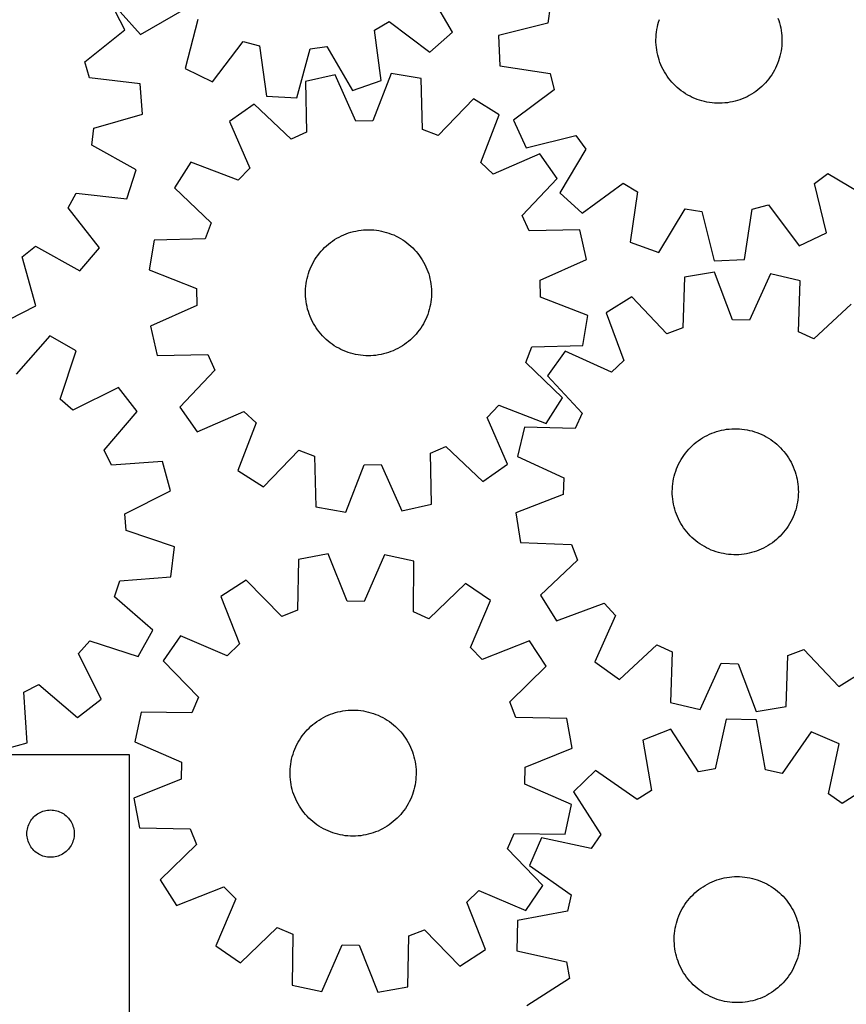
# Model space of a CAD drawing. Header units: millimetres. Extents: x 7 to 1243, y 7 to 1290.
# Tile 3 of 20: x 290 to 605, y 273 to 648. Entities that reach past the tile are written whole.
import ezdxf

# ---------------------------------------------------------------- set-up
doc = ezdxf.new("R2010")
doc.units = ezdxf.units.MM
doc.layers.add('CUT', color=7, linetype='CONTINUOUS', true_color=0x000000)

msp = doc.modelspace()

# ---------------------------------------------------------------- linework, layer by layer
at = {"layer": 'CUT'}
for p, q in [((454.94518, 643.273396), (445.23537, 660.041283)), ((330.18575, 644.118344), (324.917851, 654.381613)), ((492.210681, 653.068302), (491.257441, 646.709527)), ((328.507648, 650.95902), (336.155052, 642.321736)), ((336.155052, 642.321736), (352.922939, 652.031546)), ((358.042555, 648.141531), (353.180985, 629.384997)), ((425.286462, 644.054047), (430.83956, 647.295311)), ((430.83956, 647.295311), (446.307896, 635.625992)), ((491.257441, 646.709527), (472.470812, 641.965585)), ((532.802485, 644.27381), (532.988858, 645.235038)), ((532.988858, 645.235038), (533.214283, 646.187865)), ((533.214283, 646.187865), (533.478384, 647.130704)), ((533.478384, 647.130704), (533.780723, 648.061986)), ((578.919546, 648.625609), (579.245044, 647.702167)), ((579.245044, 647.702167), (579.532605, 646.766216)), ((579.532605, 646.766216), (579.78175, 645.819315)), ((579.78175, 645.819315), (579.992065, 644.86304)), ((315.046537, 632.025096), (330.18575, 644.118344)), ((427.840365, 624.846757), (425.286462, 644.054047)), ((446.307896, 635.625992), (454.94518, 643.273396)), ((472.470812, 641.965585), (473.019135, 630.442355)), ((532.452734, 640.377028), (532.480454, 641.355766)), ((532.480454, 641.355766), (532.548071, 642.332558)), ((532.548071, 642.332558), (532.655475, 643.305779)), ((532.655475, 643.305779), (532.802485, 644.27381)), ((579.992065, 644.86304), (580.163201, 643.898982)), ((580.163201, 643.898982), (580.294871, 642.928745)), ((580.294871, 642.928745), (580.386857, 641.953946)), ((580.386857, 641.953946), (580.439006, 640.976206)), ((363.551611, 624.331722), (375.327334, 639.719209)), ((375.327334, 639.719209), (381.545887, 638.084496)), ((381.545887, 638.084496), (384.232198, 618.895276)), ((400.738025, 636.917884), (407.108796, 637.787343)), ((407.108796, 637.787343), (416.93402, 621.086822)), ((532.464959, 639.397975), (532.452734, 640.377028)), ((532.517108, 638.420235), (532.464959, 639.397975)), ((532.609094, 637.445436), (532.517108, 638.420235)), ((532.740765, 636.475199), (532.609094, 637.445436)), ((580.355894, 638.041623), (580.24849, 637.068402)), ((580.423512, 639.018415), (580.355894, 638.041623)), ((580.451231, 639.997153), (580.423512, 639.018415)), ((580.439006, 640.976206), (580.451231, 639.997153)), ((395.747211, 618.195325), (400.738025, 636.917884)), ((532.9119, 635.511141), (532.740765, 636.475199)), ((533.122215, 634.554866), (532.9119, 635.511141)), ((533.371361, 633.607965), (533.122215, 634.554866)), ((579.689683, 634.186316), (579.425581, 633.243477)), ((579.915107, 635.139143), (579.689683, 634.186316)), ((580.10148, 636.100371), (579.915107, 635.139143)), ((580.24849, 637.068402), (580.10148, 636.100371)), ((316.810247, 625.841892), (315.046537, 632.025096)), ((473.019135, 630.442355), (492.171333, 627.503697)), ((533.658922, 632.672014), (533.371361, 633.607965)), ((533.984419, 631.748572), (533.658922, 632.672014)), ((534.347312, 630.839174), (533.984419, 631.748572)), ((534.746996, 629.945335), (534.347312, 630.839174)), ((535.182806, 629.068542), (534.746996, 629.945335)), ((578.405928, 630.49048), (577.992147, 629.603079)), ((578.783169, 631.39402), (578.405928, 630.49048)), ((579.123242, 632.312195), (578.783169, 631.39402)), ((579.425581, 633.243477), (579.123242, 632.312195)), ((353.180985, 629.384997), (363.551611, 624.331722)), ((410.311092, 627.063033), (399.054058, 624.540207)), ((418.216704, 609.372818), (410.311092, 627.063033)), ((431.688081, 627.578717), (424.644662, 609.527882)), ((443.053668, 625.601624), (431.688081, 627.578717)), ((492.171333, 627.503697), (493.724052, 621.264165)), ((535.654016, 628.210256), (535.182806, 629.068542)), ((536.159842, 627.371903), (535.654016, 628.210256)), ((536.699442, 626.55488), (536.159842, 627.371903)), ((537.271919, 625.760547), (536.699442, 626.55488)), ((575.986282, 626.243951), (575.401305, 625.458778)), ((576.538747, 627.052331), (575.986282, 626.243951)), ((577.057779, 627.882573), (576.538747, 627.052331)), ((577.542515, 628.733294), (577.057779, 627.882573)), ((577.992147, 629.603079), (577.542515, 628.733294)), ((336.051193, 623.555314), (316.810247, 625.841892)), ((336.990514, 612.057351), (336.051193, 623.555314)), ((399.054058, 624.540207), (399.454542, 605.16801)), ((416.93402, 621.086822), (427.840365, 624.846757)), ((443.587749, 606.232649), (443.053668, 625.601624)), ((537.876319, 624.990225), (537.271919, 625.760547)), ((538.511636, 624.245197), (537.876319, 624.990225)), ((539.176814, 623.526702), (538.511636, 624.245197)), ((539.870744, 622.835937), (539.176814, 623.526702)), ((540.592272, 622.174052), (539.870744, 622.835937)), ((572.756516, 622.575668), (572.024603, 621.925286)), ((573.461293, 623.255364), (572.756516, 622.575668)), ((574.137759, 623.96324), (573.461293, 623.255364)), ((574.784788, 624.698119), (574.137759, 623.96324)), ((575.401305, 625.458778), (574.784788, 624.698119)), ((384.232198, 618.895276), (395.747211, 618.195325)), ((493.724052, 621.264165), (478.182898, 609.692002)), ((541.340197, 621.542147), (540.592272, 622.174052)), ((542.113274, 620.941275), (541.340197, 621.542147)), ((542.910216, 620.372436), (542.113274, 620.941275)), ((543.729697, 619.836576), (542.910216, 620.372436)), ((544.570353, 619.334587), (543.729697, 619.836576)), ((545.430785, 618.867306), (544.570353, 619.334587)), ((546.309561, 618.435509), (545.430785, 618.867306)), ((567.134357, 618.695537), (566.248857, 618.277703)), ((568.002077, 619.149141), (567.134357, 618.695537)), ((568.850574, 619.637761), (568.002077, 619.149141)), ((569.678434, 620.160583), (568.850574, 619.637761)), ((570.484279, 620.716737), (569.678434, 620.160583)), ((571.26677, 621.305298), (570.484279, 620.716737)), ((572.024603, 621.925286), (571.26677, 621.305298)), ((379.501638, 615.883157), (370.066939, 609.24449)), ((393.575224, 602.564877), (379.501638, 615.883157)), ((463.000775, 617.897434), (449.585748, 603.916037)), ((472.744608, 611.721416), (463.000775, 617.897434)), ((547.205218, 618.039916), (546.309561, 618.435509)), ((548.116265, 617.681184), (547.205218, 618.039916)), ((549.041186, 617.359912), (548.116265, 617.681184)), ((549.978442, 617.076633), (549.041186, 617.359912)), ((550.926472, 616.831819), (549.978442, 617.076633)), ((551.883699, 616.625877), (550.926472, 616.831819)), ((552.848529, 616.459151), (551.883699, 616.625877)), ((553.819357, 616.331917), (552.848529, 616.459151)), ((554.794566, 616.244389), (553.819357, 616.331917)), ((555.772535, 616.19671), (554.794566, 616.244389)), ((556.751634, 616.188961), (555.772535, 616.19671)), ((557.730234, 616.221155), (556.751634, 616.188961)), ((558.706707, 616.293237), (557.730234, 616.221155)), ((559.679427, 616.405089), (558.706707, 616.293237)), ((560.646776, 616.556523), (559.679427, 616.405089)), ((561.607142, 616.747288), (560.646776, 616.556523)), ((562.558928, 616.977066), (561.607142, 616.747288)), ((563.50055, 617.245476), (562.558928, 616.977066)), ((564.43044, 617.552069), (563.50055, 617.245476)), ((565.347051, 617.896336), (564.43044, 617.552069)), ((566.248857, 618.277703), (565.347051, 617.896336)), ((318.375819, 606.678173), (336.990514, 612.057351)), ((465.825848, 593.622433), (472.744608, 611.721416)), ((370.066939, 609.24449), (377.850357, 591.500172)), ((424.644662, 609.527882), (418.216704, 609.372818)), ((478.182898, 609.692002), (483.099231, 599.255761)), ((317.639065, 600.290695), (318.375819, 606.678173)), ((399.454542, 605.16801), (393.575224, 602.564877)), ((449.585748, 603.916037), (443.587749, 606.232649)), ((483.099231, 599.255761), (501.918131, 603.870023)), ((501.918131, 603.870023), (505.740421, 598.699647)), ((334.540345, 590.814981), (317.639065, 600.290695)), ((488.225065, 596.970246), (470.480748, 589.186827)), ((494.863733, 587.535546), (488.225065, 596.970246)), ((505.740421, 598.699647), (495.810742, 582.061021)), ((355.315768, 593.764032), (349.13975, 584.020199)), ((373.414751, 586.845273), (355.315768, 593.764032)), ((470.480748, 589.186827), (465.825848, 593.622433)), ((331.008085, 579.832786), (334.540345, 590.814981)), ((377.850357, 591.500172), (373.414751, 586.845273)), ((592.76905, 585.653239), (597.939426, 589.475529)), ((597.939426, 589.475529), (614.578052, 579.54585)), ((481.545452, 573.461961), (494.863733, 587.535546)), ((504.346618, 574.30059), (519.967213, 585.765294)), ((519.967213, 585.765294), (525.477166, 582.451217)), ((597.383313, 566.834338), (592.76905, 585.653239)), ((308.626773, 576.367292), (311.751827, 581.986609)), ((311.751827, 581.986609), (331.008085, 579.832786)), ((349.13975, 584.020199), (363.121148, 570.605173)), ((495.810742, 582.061021), (504.346618, 574.30059)), ((525.477166, 582.451217), (522.670666, 563.279206)), ((569.135376, 575.906441), (575.374908, 577.45916)), ((575.374908, 577.45916), (586.947071, 561.918006)), ((320.615321, 561.145034), (308.626773, 576.367292)), ((533.526575, 559.376041), (543.570771, 575.945789)), ((543.570771, 575.945789), (549.929546, 574.992549)), ((549.929546, 574.992549), (554.673489, 556.20592)), ((566.196718, 556.754242), (569.135376, 575.906441)), ((363.121148, 570.605173), (360.804535, 564.607174)), ((484.148586, 567.582642), (481.545452, 573.461961)), ((413.558932, 566.089548), (414.466643, 566.456639)), ((414.466643, 566.456639), (415.388572, 566.7864)), ((415.388572, 566.7864), (416.323184, 567.078282)), ((416.323184, 567.078282), (417.268924, 567.3318)), ((417.268924, 567.3318), (418.224217, 567.546531)), ((418.224217, 567.546531), (419.187474, 567.722119)), ((419.187474, 567.722119), (420.157092, 567.858271)), ((420.157092, 567.858271), (421.131456, 567.95476)), ((421.131456, 567.95476), (422.108944, 568.011426)), ((422.108944, 568.011426), (423.087931, 568.028174)), ((423.087931, 568.028174), (424.066786, 568.004977)), ((424.066786, 568.004977), (425.04388, 567.941873)), ((425.04388, 567.941873), (426.017587, 567.838968)), ((426.017587, 567.838968), (426.986287, 567.696431)), ((426.986287, 567.696431), (427.948366, 567.514502)), ((427.948366, 567.514502), (428.902224, 567.293482)), ((428.902224, 567.293482), (429.846274, 567.03374)), ((429.846274, 567.03374), (430.778943, 566.735707)), ((430.778943, 566.735707), (431.698679, 566.39988)), ((431.698679, 566.39988), (432.603952, 566.026818)), ((503.520783, 567.983127), (484.148586, 567.582642)), ((506.043609, 556.726093), (503.520783, 567.983127)), ((586.947071, 561.918006), (597.383313, 566.834338)), ((341.435561, 564.073092), (339.458467, 552.707505)), ((360.804535, 564.607174), (341.435561, 564.073092)), ((406.984266, 561.894802), (407.726351, 562.533555)), ((407.726351, 562.533555), (408.493872, 563.141507)), ((408.493872, 563.141507), (409.285552, 563.717648)), ((409.285552, 563.717648), (410.100073, 564.261018)), ((410.100073, 564.261018), (410.936079, 564.770712)), ((410.936079, 564.770712), (411.79218, 565.245883)), ((411.79218, 565.245883), (412.666949, 565.685739)), ((412.666949, 565.685739), (413.558932, 566.089548)), ((432.603952, 566.026818), (433.493256, 565.617141)), ((433.493256, 565.617141), (434.365109, 565.171532)), ((434.365109, 565.171532), (435.21806, 564.690732)), ((435.21806, 564.690732), (436.050691, 564.175542)), ((436.050691, 564.175542), (436.861615, 563.626818)), ((436.861615, 563.626818), (437.649482, 563.045475)), ((437.649482, 563.045475), (438.412982, 562.432479)), ((438.412982, 562.432479), (439.150843, 561.788852)), ((522.670666, 563.279206), (533.526575, 559.376041)), ((291.145411, 557.713805), (296.183004, 561.70947)), ((296.183004, 561.70947), (313.149234, 552.350547)), ((313.149234, 552.350547), (320.615321, 561.145034)), ((403.69702, 558.277938), (404.294314, 559.053783)), ((404.294314, 559.053783), (404.922756, 559.804619)), ((404.922756, 559.804619), (405.581301, 560.529198)), ((405.581301, 560.529198), (406.268852, 561.226312)), ((406.268852, 561.226312), (406.984266, 561.894802)), ((439.150843, 561.788852), (439.861837, 561.115663)), ((439.861837, 561.115663), (440.544781, 560.414035)), ((440.544781, 560.414035), (441.198539, 559.685134)), ((441.198539, 559.685134), (441.822021, 558.930174)), ((441.822021, 558.930174), (442.414191, 558.150411)), ((296.39608, 539.062454), (291.145411, 557.713805)), ((401.21067, 554.070118), (401.638401, 554.950879)), ((401.638401, 554.950879), (402.101702, 555.813461)), ((402.101702, 555.813461), (402.599801, 556.656428)), ((402.599801, 556.656428), (403.131869, 557.478376)), ((403.131869, 557.478376), (403.69702, 558.277938)), ((442.414191, 558.150411), (442.974063, 557.347144)), ((442.974063, 557.347144), (443.500704, 556.521708)), ((443.500704, 556.521708), (443.993239, 555.675479)), ((443.993239, 555.675479), (444.450848, 554.809863)), ((488.353394, 548.820481), (506.043609, 556.726093)), ((554.673489, 556.20592), (566.196718, 556.754242)), ((339.458467, 552.707505), (357.509303, 545.664086)), ((399.868759, 550.394998), (400.147704, 551.333552)), ((400.147704, 551.333552), (400.4647, 552.259948)), ((400.4647, 552.259948), (400.819219, 553.172643)), ((400.819219, 553.172643), (401.21067, 554.070118)), ((444.450848, 554.809863), (444.872769, 553.926303)), ((444.872769, 553.926303), (445.258299, 553.026269)), ((445.258299, 553.026269), (445.606797, 552.111259)), ((445.606797, 552.111259), (445.917683, 551.182795)), ((445.917683, 551.182795), (446.19044, 550.242423)), ((554.713636, 551.874304), (543.331609, 549.994166)), ((561.602928, 533.764083), (554.713636, 551.874304)), ((576.085453, 551.176413), (568.029331, 533.554231)), ((587.320573, 548.55772), (576.085453, 551.176413)), ((399.141798, 546.550683), (399.264545, 547.522088)), ((399.264545, 547.522088), (399.426811, 548.487678)), ((399.426811, 548.487678), (399.628328, 549.445847)), ((399.628328, 549.445847), (399.868759, 550.394998)), ((446.19044, 550.242423), (446.424614, 549.291709)), ((446.424614, 549.291709), (446.619814, 548.332234)), ((446.619814, 548.332234), (446.775716, 547.365596)), ((488.508457, 542.392523), (488.353394, 548.820481)), ((543.331609, 549.994166), (542.632439, 530.630448)), ((586.754967, 529.189641), (587.320573, 548.55772)), ((357.509303, 545.664086), (357.664367, 539.236128)), ((399.012392, 543.617776), (399.015617, 544.596901)), ((399.015617, 544.596901), (399.058776, 545.575079)), ((399.058776, 545.575079), (399.141798, 546.550683)), ((446.775716, 547.365596), (446.892061, 546.393403)), ((446.892061, 546.393403), (446.968654, 545.417273)), ((446.968654, 545.417273), (447.005369, 544.438832)), ((447.005369, 544.438832), (447.002144, 543.459708)), ((399.049106, 542.639335), (399.012392, 543.617776)), ((399.1257, 541.663206), (399.049106, 542.639335)), ((399.242044, 540.691013), (399.1257, 541.663206)), ((399.397946, 539.724375), (399.242044, 540.691013)), ((446.753216, 540.534521), (446.590949, 539.56893)), ((446.875962, 541.505926), (446.753216, 540.534521)), ((446.958984, 542.48153), (446.875962, 541.505926)), ((447.002144, 543.459708), (446.958984, 542.48153)), ((506.559293, 535.349103), (488.508457, 542.392523)), ((523.319553, 542.460292), (513.523428, 536.367559)), ((536.61491, 528.365049), (523.319553, 542.460292)), ((286.13281, 533.794554), (296.39608, 539.062454)), ((357.664367, 539.236128), (339.974151, 531.330516)), ((399.593147, 538.7649), (399.397946, 539.724375)), ((399.82732, 537.814185), (399.593147, 538.7649)), ((400.100077, 536.873814), (399.82732, 537.814185)), ((400.410963, 535.94535), (400.100077, 536.873814)), ((445.870056, 536.723056), (445.55306, 535.796661)), ((446.149001, 537.661611), (445.870056, 536.723056)), ((446.389433, 538.610762), (446.149001, 537.661611)), ((446.590949, 539.56893), (446.389433, 538.610762)), ((513.523428, 536.367559), (520.287654, 518.210255)), ((606.798486, 539.734314), (592.611882, 526.536485)), ((400.759462, 535.030339), (400.410963, 535.94535)), ((401.144992, 534.130305), (400.759462, 535.030339)), ((401.566912, 533.246745), (401.144992, 534.130305)), ((402.024521, 532.38113), (401.566912, 533.246745)), ((444.379359, 533.10573), (443.916058, 532.243148)), ((444.807091, 533.986491), (444.379359, 533.10573)), ((445.198542, 534.883966), (444.807091, 533.986491)), ((445.55306, 535.796661), (445.198542, 534.883966)), ((504.5822, 523.983516), (506.559293, 535.349103)), ((568.029331, 533.554231), (561.602928, 533.764083)), ((339.974151, 531.330516), (342.496977, 520.073482)), ((402.517056, 531.534901), (402.024521, 532.38113)), ((403.043697, 530.709465), (402.517056, 531.534901)), ((403.603569, 529.906197), (403.043697, 530.709465)), ((404.195739, 529.126435), (403.603569, 529.906197)), ((404.819222, 528.371475), (404.195739, 529.126435)), ((441.723447, 529.002826), (441.095004, 528.251989)), ((442.32074, 529.778671), (441.723447, 529.002826)), ((442.885891, 530.578233), (442.32074, 529.778671)), ((443.417959, 531.400181), (442.885891, 530.578233)), ((443.916058, 532.243148), (443.417959, 531.400181)), ((542.632439, 530.630448), (536.61491, 528.365049)), ((592.611882, 526.536485), (586.754967, 529.189641)), ((301.63992, 527.628185), (288.912461, 513.018113)), ((311.669359, 521.927675), (301.63992, 527.628185)), ((405.472979, 527.642574), (404.819222, 528.371475)), ((406.155923, 526.940945), (405.472979, 527.642574)), ((406.866917, 526.267757), (406.155923, 526.940945)), ((407.604778, 525.62413), (406.866917, 526.267757)), ((408.368278, 525.011134), (407.604778, 525.62413)), ((409.156145, 524.429791), (408.368278, 525.011134)), ((438.29141, 525.523054), (437.523889, 524.915101)), ((439.033495, 526.161807), (438.29141, 525.523054)), ((439.748908, 526.830297), (439.033495, 526.161807)), ((440.436459, 527.527411), (439.748908, 526.830297)), ((441.095004, 528.251989), (440.436459, 527.527411)), ((305.628583, 503.517041), (311.669359, 521.927675)), ((409.967069, 523.881067), (409.156145, 524.429791)), ((410.7997, 523.365877), (409.967069, 523.881067)), ((411.652652, 522.885077), (410.7997, 523.365877)), ((412.524505, 522.439468), (411.652652, 522.885077)), ((413.413808, 522.029791), (412.524505, 522.439468)), ((414.319081, 521.656729), (413.413808, 522.029791)), ((415.238818, 521.320902), (414.319081, 521.656729)), ((416.171487, 521.022869), (415.238818, 521.320902)), ((430.629188, 521.270209), (429.694576, 520.978327)), ((431.551117, 521.59997), (430.629188, 521.270209)), ((432.458828, 521.967061), (431.551117, 521.59997)), ((433.350811, 522.37087), (432.458828, 521.967061)), ((434.225581, 522.810726), (433.350811, 522.37087)), ((435.081681, 523.285897), (434.225581, 522.810726)), ((435.917688, 523.795591), (435.081681, 523.285897)), ((436.732209, 524.338961), (435.917688, 523.795591)), ((437.523889, 524.915101), (436.732209, 524.338961)), ((482.896612, 517.451436), (485.213225, 523.449435)), ((485.213225, 523.449435), (504.5822, 523.983516)), ((497.917789, 521.748885), (491.198938, 512.371118)), ((515.595113, 513.81449), (497.917789, 521.748885)), ((342.496977, 520.073482), (361.869175, 520.473967)), ((361.869175, 520.473967), (364.472308, 514.594648)), ((417.115536, 520.763127), (416.171487, 521.022869)), ((418.069394, 520.542107), (417.115536, 520.763127)), ((419.031474, 520.360177), (418.069394, 520.542107)), ((420.000173, 520.217641), (419.031474, 520.360177)), ((420.97388, 520.114736), (420.000173, 520.217641)), ((421.950974, 520.051632), (420.97388, 520.114736)), ((422.929829, 520.028435), (421.950974, 520.051632)), ((423.908816, 520.045183), (422.929829, 520.028435)), ((424.886305, 520.101849), (423.908816, 520.045183)), ((425.860668, 520.198338), (424.886305, 520.101849)), ((426.830286, 520.33449), (425.860668, 520.198338)), ((427.793543, 520.510077), (426.830286, 520.33449)), ((428.748836, 520.724809), (427.793543, 520.510077)), ((429.694576, 520.978327), (428.748836, 520.724809)), ((496.87801, 504.036409), (482.896612, 517.451436)), ((520.287654, 518.210255), (515.595113, 513.81449)), ((364.472308, 514.594648), (351.154027, 500.521063)), ((491.198938, 512.371118), (504.396767, 498.184515)), ((327.840985, 507.937673), (310.491313, 499.310315)), ((334.925487, 498.832988), (327.840985, 507.937673)), ((310.491313, 499.310315), (305.628583, 503.517041)), ((490.701992, 494.292577), (496.87801, 504.036409)), ((322.299093, 484.135485), (334.925487, 498.832988)), ((351.154027, 500.521063), (357.792695, 491.086363)), ((357.792695, 491.086363), (375.537013, 498.869781)), ((375.537013, 498.869781), (380.191912, 494.434175)), ((468.167403, 496.556437), (472.603009, 501.211336)), ((472.603009, 501.211336), (490.701992, 494.292577)), ((475.950822, 478.812119), (468.167403, 496.556437)), ((504.396767, 498.184515), (501.743611, 492.3276)), ((380.191912, 494.434175), (373.273153, 476.335192)), ((482.375531, 492.893205), (479.756838, 481.658085)), ((501.743611, 492.3276), (482.375531, 492.893205)), ((555.540983, 491.166475), (556.481535, 491.43861)), ((556.481535, 491.43861), (557.432404, 491.672154)), ((557.432404, 491.672154), (558.392008, 491.866719)), ((558.392008, 491.866719), (559.358749, 492.021981)), ((559.358749, 492.021981), (560.331019, 492.137683)), ((560.331019, 492.137683), (561.307199, 492.21363)), ((561.307199, 492.21363), (562.285664, 492.249697)), ((562.285664, 492.249697), (563.264786, 492.245824)), ((563.264786, 492.245824), (564.242936, 492.202017)), ((564.242936, 492.202017), (565.218484, 492.118349)), ((565.218484, 492.118349), (566.189808, 491.99496)), ((566.189808, 491.99496), (567.155291, 491.832054)), ((567.155291, 491.832054), (568.113325, 491.629904)), ((568.113325, 491.629904), (569.062317, 491.388844)), ((569.062317, 491.388844), (570.000687, 491.109277)), ((547.790895, 487.075942), (548.57105, 487.667596)), ((548.57105, 487.667596), (549.374688, 488.226936)), ((549.374688, 488.226936), (550.200471, 488.753031)), ((550.200471, 488.753031), (551.047027, 489.245006)), ((551.047027, 489.245006), (551.912945, 489.702041)), ((551.912945, 489.702041), (552.796784, 490.123377)), ((552.796784, 490.123377), (553.697073, 490.508311)), ((553.697073, 490.508311), (554.612314, 490.856204)), ((554.612314, 490.856204), (555.540983, 491.166475)), ((570.000687, 491.109277), (570.926873, 490.791669)), ((570.926873, 490.791669), (571.839333, 490.436546)), ((571.839333, 490.436546), (572.736548, 490.044501)), ((572.736548, 490.044501), (573.617026, 489.616187)), ((573.617026, 489.616187), (574.479301, 489.152315)), ((574.479301, 489.152315), (575.321938, 488.653658)), ((575.321938, 488.653658), (576.143534, 488.121047)), ((576.143534, 488.121047), (576.942722, 487.555366)), ((576.942722, 487.555366), (577.718171, 486.957559)), ((325.181826, 478.388091), (322.299093, 484.135485)), ((383.016985, 470.159175), (396.432012, 484.140572)), ((396.432012, 484.140572), (402.430011, 481.823959)), ((446.563218, 482.888599), (452.442536, 485.491732)), ((452.442536, 485.491732), (466.516122, 472.173451)), ((544.286334, 483.669222), (544.93045, 484.406656)), ((544.93045, 484.406656), (545.604109, 485.117205)), ((545.604109, 485.117205), (546.306189, 485.799685)), ((546.306189, 485.799685), (547.035522, 486.452959)), ((547.035522, 486.452959), (547.790895, 487.075942)), ((577.718171, 486.957559), (578.468592, 486.32862)), ((578.468592, 486.32862), (579.192734, 485.669596)), ((579.192734, 485.669596), (579.889393, 484.981583)), ((579.889393, 484.981583), (580.557409, 484.265728)), ((580.557409, 484.265728), (581.195671, 483.52322)), ((402.430011, 481.823959), (402.964092, 462.454985)), ((446.963703, 463.516402), (446.563218, 482.888599)), ((479.756838, 481.658085), (497.37902, 473.601963)), ((541.544603, 479.623162), (542.025967, 480.475795)), ((542.025967, 480.475795), (542.541709, 481.308085)), ((542.541709, 481.308085), (543.090969, 482.118645)), ((543.090969, 482.118645), (543.672834, 482.906128)), ((543.672834, 482.906128), (544.286334, 483.669222)), ((581.195671, 483.52322), (581.803115, 482.755297)), ((581.803115, 482.755297), (582.378732, 481.963236)), ((582.378732, 481.963236), (582.921562, 481.148355)), ((582.921562, 481.148355), (583.430703, 480.312012)), ((583.430703, 480.312012), (583.905307, 479.455597)), ((344.512379, 479.719299), (325.181826, 478.388091)), ((347.573394, 468.596545), (344.512379, 479.719299)), ((373.273153, 476.335192), (383.016985, 470.159175)), ((414.329679, 460.477892), (421.373098, 478.528727)), ((421.373098, 478.528727), (427.801056, 478.683791)), ((427.801056, 478.683791), (435.706669, 460.993576)), ((466.516122, 472.173451), (475.950822, 478.812119)), ((539.978055, 476.038032), (540.31449, 476.957546)), ((540.31449, 476.957546), (540.688152, 477.862572)), ((540.688152, 477.862572), (541.098417, 478.751604)), ((541.098417, 478.751604), (541.544603, 479.623162)), ((583.905307, 479.455597), (584.344584, 478.580536)), ((584.344584, 478.580536), (584.747803, 477.688286)), ((584.747803, 477.688286), (585.114293, 476.780333)), ((585.114293, 476.780333), (585.443444, 475.858186)), ((497.37902, 473.601963), (497.169168, 467.17556)), ((539.01482, 472.246013), (539.197386, 473.207972)), ((539.197386, 473.207972), (539.419038, 474.161683)), ((539.419038, 474.161683), (539.679405, 475.10556)), ((539.679405, 475.10556), (539.978055, 476.038032)), ((585.443444, 475.858186), (585.734707, 474.92338)), ((585.734707, 474.92338), (585.987599, 473.977473)), ((585.987599, 473.977473), (586.201698, 473.022038)), ((586.201698, 473.022038), (586.376648, 472.058665)), ((538.680497, 468.347878), (538.704342, 469.326717)), ((538.704342, 469.326717), (538.768093, 470.303769)), ((538.768093, 470.303769), (538.871643, 471.277408)), ((538.871643, 471.277408), (539.01482, 472.246013)), ((586.376648, 472.058665), (586.512158, 471.088957)), ((586.512158, 471.088957), (586.608002, 470.11453)), ((586.608002, 470.11453), (586.664021, 469.137004)), ((586.664021, 469.137004), (586.680122, 468.158006)), ((330.283637, 459.849735), (347.573394, 468.596545)), ((497.169168, 467.17556), (479.058948, 460.286269)), ((538.696598, 467.36888), (538.680497, 468.347878)), ((538.752617, 466.391354), (538.696598, 467.36888)), ((538.848461, 465.416927), (538.752617, 466.391354)), ((538.983971, 464.447219), (538.848461, 465.416927)), ((586.488976, 465.228476), (586.345799, 464.259871)), ((586.592526, 466.202115), (586.488976, 465.228476)), ((586.656277, 467.179167), (586.592526, 466.202115)), ((586.680122, 468.158006), (586.656277, 467.179167)), ((402.964092, 462.454985), (414.329679, 460.477892)), ((435.706669, 460.993576), (446.963703, 463.516402)), ((539.158921, 463.483846), (538.983971, 464.447219)), ((539.37302, 462.528411), (539.158921, 463.483846)), ((539.625912, 461.582503), (539.37302, 462.528411)), ((539.917176, 460.647698), (539.625912, 461.582503)), ((585.681214, 461.400323), (585.382564, 460.467852)), ((585.941582, 462.344201), (585.681214, 461.400323)), ((586.163233, 463.297912), (585.941582, 462.344201)), ((586.345799, 464.259871), (586.163233, 463.297912)), ((330.747501, 453.436661), (330.283637, 459.849735)), ((479.058948, 460.286269), (480.939085, 448.904241)), ((540.246326, 459.725551), (539.917176, 460.647698)), ((540.612816, 458.817597), (540.246326, 459.725551)), ((541.016035, 457.925348), (540.612816, 458.817597)), ((541.455312, 457.050287), (541.016035, 457.925348)), ((584.262202, 457.75428), (583.816016, 456.882722)), ((584.672467, 458.643312), (584.262202, 457.75428)), ((585.046129, 459.548338), (584.672467, 458.643312)), ((585.382564, 460.467852), (585.046129, 459.548338)), ((541.929916, 456.193872), (541.455312, 457.050287)), ((542.439057, 455.357529), (541.929916, 456.193872)), ((542.981887, 454.542648), (542.439057, 455.357529)), ((543.557504, 453.750587), (542.981887, 454.542648)), ((544.164948, 452.982664), (543.557504, 453.750587)), ((582.26965, 454.387238), (581.687785, 453.599756)), ((582.81891, 455.197799), (582.26965, 454.387238)), ((583.334652, 456.030089), (582.81891, 455.197799)), ((583.816016, 456.882722), (583.334652, 456.030089)), ((349.116036, 447.269055), (330.747501, 453.436661)), ((544.80321, 452.240156), (544.164948, 452.982664)), ((545.471226, 451.524301), (544.80321, 452.240156)), ((546.167885, 450.836288), (545.471226, 451.524301)), ((546.892027, 450.177264), (546.167885, 450.836288)), ((547.642448, 449.548325), (546.892027, 450.177264)), ((578.325097, 450.052925), (577.569724, 449.429942)), ((579.05443, 450.706199), (578.325097, 450.052925)), ((579.75651, 451.388679), (579.05443, 450.706199)), ((580.430169, 452.099227), (579.75651, 451.388679)), ((581.074285, 452.836662), (580.430169, 452.099227)), ((581.687785, 453.599756), (581.074285, 452.836662)), ((347.687551, 435.82157), (349.116036, 447.269055)), ((480.939085, 448.904241), (500.302803, 448.205072)), ((500.302803, 448.205072), (502.568203, 442.187543)), ((548.417897, 448.950517), (547.642448, 449.548325)), ((549.217085, 448.384837), (548.417897, 448.950517)), ((550.038681, 447.852226), (549.217085, 448.384837)), ((550.881318, 447.353569), (550.038681, 447.852226)), ((551.743593, 446.889697), (550.881318, 447.353569)), ((552.624071, 446.461383), (551.743593, 446.889697)), ((553.521286, 446.069338), (552.624071, 446.461383)), ((572.563835, 446.382507), (571.663546, 445.997573)), ((573.447674, 446.803843), (572.563835, 446.382507)), ((574.313592, 447.260878), (573.447674, 446.803843)), ((575.160148, 447.752853), (574.313592, 447.260878)), ((575.985932, 448.278948), (575.160148, 447.752853)), ((576.78957, 448.838288), (575.985932, 448.278948)), ((577.569724, 449.429942), (576.78957, 448.838288)), ((396.31627, 442.47801), (395.966959, 423.104823)), ((407.662482, 444.563421), (396.31627, 442.47801)), ((414.877754, 426.580589), (407.662482, 444.563421)), ((429.043418, 444.251659), (421.306899, 426.486843)), ((440.324003, 441.83632), (429.043418, 444.251659)), ((554.433746, 445.714215), (553.521286, 446.069338)), ((555.359932, 445.396606), (554.433746, 445.714215)), ((556.298302, 445.11704), (555.359932, 445.396606)), ((557.247294, 444.87598), (556.298302, 445.11704)), ((558.205328, 444.67383), (557.247294, 444.87598)), ((559.170811, 444.510924), (558.205328, 444.67383)), ((560.142135, 444.387535), (559.170811, 444.510924)), ((561.117683, 444.303867), (560.142135, 444.387535)), ((562.095833, 444.26006), (561.117683, 444.303867)), ((563.074955, 444.256187), (562.095833, 444.26006)), ((564.05342, 444.292254), (563.074955, 444.256187)), ((565.0296, 444.368201), (564.05342, 444.292254)), ((566.00187, 444.483902), (565.0296, 444.368201)), ((566.968611, 444.639165), (566.00187, 444.483902)), ((567.928215, 444.83373), (566.968611, 444.639165)), ((568.879084, 445.067274), (567.928215, 444.83373)), ((569.819636, 445.339408), (568.879084, 445.067274)), ((570.748305, 445.64968), (569.819636, 445.339408)), ((571.663546, 445.997573), (570.748305, 445.64968)), ((440.108313, 422.461184), (440.324003, 441.83632)), ((502.568203, 442.187543), (488.472959, 428.892186)), ((328.366638, 434.357075), (347.687551, 435.82157)), ((326.341016, 428.254654), (328.366638, 434.357075)), ((376.443555, 434.583911), (366.759074, 428.315235)), ((389.991329, 420.731105), (376.443555, 434.583911)), ((459.958106, 433.36616), (446.012193, 419.914248)), ((469.455698, 426.817785), (459.958106, 433.36616)), ((340.951088, 415.527195), (326.341016, 428.254654)), ((366.759074, 428.315235), (373.850151, 410.283068)), ((488.472959, 428.892186), (494.565693, 419.096061)), ((421.306899, 426.486843), (414.877754, 426.580589)), ((461.841882, 409.000034), (469.455698, 426.817785)), ((494.565693, 419.096061), (512.722996, 425.860287)), ((512.722996, 425.860287), (517.118761, 421.167746)), ((395.966959, 423.104823), (389.991329, 420.731105)), ((446.012193, 419.914248), (440.108313, 422.461184)), ((517.118761, 421.167746), (509.184366, 403.490421)), ((335.250578, 405.497755), (340.951088, 415.527195)), ((351.42002, 413.417079), (344.871645, 403.919487)), ((369.237771, 405.803264), (351.42002, 413.417079)), ((312.633218, 406.675801), (316.839944, 411.538531)), ((316.839944, 411.538531), (335.250578, 405.497755)), ((373.850151, 410.283068), (369.237771, 405.803264)), ((466.321686, 404.387655), (461.841882, 409.000034)), ((484.353853, 411.478731), (466.321686, 404.387655)), ((490.622529, 401.79425), (484.353853, 411.478731)), ((518.562133, 396.77157), (532.748737, 409.969399)), ((532.748737, 409.969399), (538.605652, 407.316243)), ((321.260577, 389.32613), (312.633218, 406.675801)), ((538.605652, 407.316243), (538.040046, 387.948164)), ((582.029011, 386.511718), (582.72818, 405.875436)), ((582.72818, 405.875436), (588.745709, 408.140835)), ((588.745709, 408.140835), (602.041066, 394.045591)), ((344.871645, 403.919487), (358.323557, 389.973575)), ((476.769723, 388.246476), (490.622529, 401.79425)), ((509.184366, 403.490421), (518.562133, 396.77157)), ((549.275166, 385.32947), (557.331288, 402.951653)), ((557.331288, 402.951653), (563.757691, 402.741801)), ((563.757691, 402.741801), (570.646983, 384.63158)), ((602.041066, 394.045591), (611.837191, 400.138325)), ((291.710994, 391.985289), (297.458389, 394.868021)), ((297.458389, 394.868021), (312.155892, 382.241627)), ((293.042203, 372.654735), (291.710994, 391.985289)), ((358.323557, 389.973575), (355.776621, 384.069695)), ((312.155892, 382.241627), (321.260577, 389.32613)), ((479.143441, 382.270846), (476.769723, 388.246476)), ((538.040046, 387.948164), (549.275166, 385.32947)), ((570.646983, 384.63158), (582.029011, 386.511718)), ((336.401485, 384.285385), (333.986146, 373.004799)), ((355.776621, 384.069695), (336.401485, 384.285385)), ((405.876958, 382.293559), (406.750802, 382.735252)), ((406.750802, 382.735252), (407.641934, 383.140934)), ((407.641934, 383.140934), (408.548872, 383.509931)), ((408.548872, 383.509931), (409.470106, 383.841628)), ((409.470106, 383.841628), (410.404103, 384.135474)), ((410.404103, 384.135474), (411.349308, 384.390978)), ((411.349308, 384.390978), (412.304148, 384.607716)), ((412.304148, 384.607716), (413.267034, 384.785327)), ((413.267034, 384.785327), (414.236363, 384.923516)), ((414.236363, 384.923516), (415.210522, 385.022052)), ((415.210522, 385.022052), (416.18789, 385.080771)), ((416.18789, 385.080771), (417.166839, 385.099576)), ((417.166839, 385.099576), (418.14574, 385.078436)), ((418.14574, 385.078436), (419.122965, 385.017385)), ((419.122965, 385.017385), (420.096886, 384.916525)), ((420.096886, 384.916525), (421.065883, 384.776025)), ((421.065883, 384.776025), (422.028343, 384.596117)), ((422.028343, 384.596117), (422.982663, 384.377102)), ((422.982663, 384.377102), (423.927256, 384.119343)), ((423.927256, 384.119343), (424.860549, 383.823271)), ((424.860549, 383.823271), (425.780989, 383.489377)), ((425.780989, 383.489377), (426.687044, 383.118217)), ((426.687044, 383.118217), (427.577206, 382.71041)), ((427.577206, 382.71041), (428.449994, 382.266634)), ((400.362088, 378.262392), (401.076095, 378.932384)), ((401.076095, 378.932384), (401.816837, 379.572694)), ((401.816837, 379.572694), (402.583079, 380.182258)), ((402.583079, 380.182258), (403.373546, 380.760061)), ((403.373546, 380.760061), (404.186924, 381.305141)), ((404.186924, 381.305141), (405.021858, 381.81659)), ((405.021858, 381.81659), (405.876958, 382.293559)), ((428.449994, 382.266634), (429.303954, 381.787627)), ((429.303954, 381.787627), (430.137665, 381.274187)), ((430.137665, 381.274187), (430.94974, 380.727168)), ((430.94974, 380.727168), (431.738827, 380.147481)), ((431.738827, 380.147481), (432.503613, 379.536091)), ((432.503613, 379.536091), (433.242824, 378.894016)), ((433.242824, 378.894016), (433.955231, 378.222323)), ((498.516629, 381.921535), (479.143441, 382.270846)), ((500.60204, 370.575323), (498.516629, 381.921535)), ((559.195306, 381.591997), (554.999332, 362.675438)), ((570.729603, 381.378787), (559.195306, 381.591997)), ((574.223609, 362.320079), (570.729603, 381.378787)), ((397.232986, 374.507874), (397.796456, 375.308621)), ((397.796456, 375.308621), (398.392118, 376.08572)), ((398.392118, 376.08572), (399.018982, 376.837875)), ((399.018982, 376.837875), (399.676003, 377.563835)), ((399.676003, 377.563835), (400.362088, 378.262392)), ((433.955231, 378.222323), (434.639648, 377.522131)), ((434.639648, 377.522131), (435.294935, 376.794605)), ((435.294935, 376.794605), (435.920003, 376.040956)), ((435.920003, 376.040956), (436.51381, 375.26244)), ((436.51381, 375.26244), (437.075368, 374.46035)), ((538.149452, 377.808657), (527.411559, 373.591654)), ((548.670945, 361.537806), (538.149452, 377.808657)), ((591.621258, 376.820237), (580.505629, 360.949345)), ((602.195967, 372.209272), (591.621258, 376.820237)), ((281.919449, 369.59372), (293.042203, 372.654735)), ((333.986146, 373.004799), (351.750962, 365.26828)), ((395.318952, 371.095587), (395.744832, 371.977245)), ((395.744832, 371.977245), (396.20632, 372.840798)), ((396.20632, 372.840798), (396.702646, 373.684809)), ((396.702646, 373.684809), (397.232986, 374.507874)), ((437.075368, 374.46035), (437.603742, 373.636023)), ((437.603742, 373.636023), (438.098054, 372.79083)), ((438.098054, 372.79083), (438.55748, 371.926178)), ((438.55748, 371.926178), (438.981256, 371.043507)), ((527.411559, 373.591654), (530.774039, 354.509302)), ((598.130556, 353.264224), (602.195967, 372.209272)), ((331.954192, 368.062775), (271.954192, 368.062775)), ((331.954192, 263.062775), (331.954192, 368.062775)), ((393.984765, 367.417656), (394.261738, 368.356794)), ((394.261738, 368.356794), (394.576787, 369.283854)), ((394.576787, 369.283854), (394.929387, 370.197291)), ((394.929387, 370.197291), (395.318952, 371.095587)), ((438.981256, 371.043507), (439.368677, 370.144284)), ((439.368677, 370.144284), (439.719097, 369.230008)), ((439.719097, 369.230008), (440.031933, 368.3022)), ((440.031933, 368.3022), (440.306665, 367.362403)), ((482.619207, 363.360051), (500.60204, 370.575323)), ((351.750962, 365.26828), (351.657217, 358.839136)), ((393.265883, 363.571822), (393.386588, 364.543483)), ((393.386588, 364.543483), (393.546826, 365.509412)), ((393.546826, 365.509412), (393.746329, 366.468001)), ((393.746329, 366.468001), (393.984765, 367.417656)), ((440.306665, 367.362403), (440.542835, 366.412183)), ((440.542835, 366.412183), (440.740051, 365.45312)), ((440.740051, 365.45312), (440.897984, 364.486811)), ((440.897984, 364.486811), (441.01637, 363.514865)), ((393.142639, 360.63865), (393.143807, 361.617779)), ((393.181409, 359.660288), (393.142639, 360.63865)), ((393.143807, 361.617779), (393.184911, 362.596046)), ((393.184911, 362.596046), (393.265883, 363.571822)), ((441.01637, 363.514865), (441.095015, 362.538899)), ((441.132617, 360.581408), (441.091513, 359.603141)), ((441.095015, 362.538899), (441.133785, 361.560537)), ((441.133785, 361.560537), (441.132617, 360.581408)), ((482.525462, 356.930907), (482.619207, 363.360051)), ((509.415547, 362.042404), (501.108805, 354.037187)), ((525.362724, 351.036498), (509.415547, 362.042404)), ((554.999332, 362.675438), (548.670945, 361.537806)), ((580.505629, 360.949345), (574.223609, 362.320079)), ((619.752857, 360.002832), (603.409828, 349.593806)), ((351.657217, 358.839136), (333.674384, 351.623864)), ((393.260053, 358.684322), (393.181409, 359.660288)), ((393.37844, 357.712375), (393.260053, 358.684322)), ((393.536373, 356.746067), (393.37844, 357.712375)), ((393.733588, 355.787004), (393.536373, 356.746067)), ((440.729598, 356.689775), (440.530095, 355.731185)), ((440.889835, 357.655704), (440.729598, 356.689775)), ((441.010541, 358.627365), (440.889835, 357.655704)), ((441.091513, 359.603141), (441.010541, 358.627365)), ((500.290278, 349.194388), (482.525462, 356.930907)), ((393.969759, 354.836784), (393.733588, 355.787004)), ((394.244491, 353.896987), (393.969759, 354.836784)), ((394.557327, 352.969179), (394.244491, 353.896987)), ((394.907747, 352.054903), (394.557327, 352.969179)), ((439.699636, 352.915333), (439.347036, 352.001896)), ((440.014685, 353.842393), (439.699636, 352.915333)), ((440.291658, 354.781531), (440.014685, 353.842393)), ((440.530095, 355.731185), (440.291658, 354.781531)), ((501.108805, 354.037187), (511.517831, 337.694157)), ((530.774039, 354.509302), (525.362724, 351.036498)), ((603.409828, 349.593806), (598.130556, 353.264224)), ((333.674384, 351.623864), (335.759795, 340.277651)), ((395.295167, 351.15568), (394.907747, 352.054903)), ((395.718943, 350.273009), (395.295167, 351.15568)), ((396.178369, 349.408357), (395.718943, 350.273009)), ((396.672681, 348.563164), (396.178369, 349.408357)), ((438.070104, 349.358389), (437.573777, 348.514377)), ((438.531592, 350.221942), (438.070104, 349.358389)), ((438.957472, 351.1036), (438.531592, 350.221942)), ((439.347036, 352.001896), (438.957472, 351.1036)), ((497.874939, 337.913802), (500.290278, 349.194388)), ((296.02008, 344.829334), (296.475339, 345.202956)), ((296.475339, 345.202956), (296.95406, 345.546002)), ((296.95406, 345.546002), (297.454192, 345.857004)), ((297.454192, 345.857004), (297.973594, 346.13463)), ((297.973594, 346.13463), (298.510041, 346.377691)), ((298.510041, 346.377691), (299.061237, 346.585147)), ((299.061237, 346.585147), (299.624821, 346.756108)), ((299.624821, 346.756108), (300.198379, 346.889843)), ((300.198379, 346.889843), (300.779456, 346.985779)), ((300.779456, 346.985779), (301.365564, 347.043506)), ((301.365564, 347.043506), (301.954192, 347.062775)), ((301.954192, 347.062775), (302.54282, 347.043506)), ((302.54282, 347.043506), (303.128928, 346.985779)), ((303.128928, 346.985779), (303.710005, 346.889843)), ((303.710005, 346.889843), (304.283564, 346.756108)), ((304.283564, 346.756108), (304.847147, 346.585147)), ((304.847147, 346.585147), (305.398343, 346.377691)), ((305.398343, 346.377691), (305.93479, 346.13463)), ((305.93479, 346.13463), (306.454192, 345.857004)), ((306.454192, 345.857004), (306.954324, 345.546002)), ((306.954324, 345.546002), (307.433045, 345.202956)), ((307.433045, 345.202956), (307.888305, 344.829334)), ((397.201056, 347.738837), (396.672681, 348.563164)), ((397.762614, 346.936747), (397.201056, 347.738837)), ((398.356421, 346.15823), (397.762614, 346.936747)), ((398.981488, 345.404582), (398.356421, 346.15823)), ((399.636776, 344.677056), (398.981488, 345.404582)), ((435.257442, 345.361312), (434.600421, 344.635352)), ((435.884305, 346.113467), (435.257442, 345.361312)), ((436.479968, 346.890565), (435.884305, 346.113467)), ((437.043438, 347.691313), (436.479968, 346.890565)), ((437.573777, 348.514377), (437.043438, 347.691313)), ((293.431821, 340.955731), (293.639276, 341.506926)), ((293.639276, 341.506926), (293.882338, 342.043374)), ((293.882338, 342.043374), (294.159964, 342.562775)), ((294.159964, 342.562775), (294.470966, 343.062908)), ((294.470966, 343.062908), (294.814012, 343.541628)), ((294.814012, 343.541628), (295.187634, 343.996888)), ((295.187634, 343.996888), (295.590231, 344.426737)), ((295.590231, 344.426737), (296.02008, 344.829334)), ((307.888305, 344.829334), (308.318153, 344.426737)), ((308.318153, 344.426737), (308.72075, 343.996888)), ((308.72075, 343.996888), (309.094372, 343.541628)), ((309.094372, 343.541628), (309.437419, 343.062908)), ((309.437419, 343.062908), (309.748421, 342.562775)), ((309.748421, 342.562775), (310.026047, 342.043374)), ((310.026047, 342.043374), (310.269108, 341.506926)), ((310.269108, 341.506926), (310.476563, 340.955731)), ((400.321192, 343.976864), (399.636776, 344.677056)), ((401.033599, 343.305171), (400.321192, 343.976864)), ((401.772811, 342.663095), (401.033599, 343.305171)), ((402.537597, 342.051705), (401.772811, 342.663095)), ((403.326684, 341.472019), (402.537597, 342.051705)), ((404.138759, 340.925), (403.326684, 341.472019)), ((430.902877, 341.439126), (430.0895, 340.894046)), ((431.693345, 342.016928), (430.902877, 341.439126)), ((432.459587, 342.626492), (431.693345, 342.016928)), ((433.200328, 343.266803), (432.459587, 342.626492)), ((433.914336, 343.936794), (433.200328, 343.266803)), ((434.600421, 344.635352), (433.914336, 343.936794)), ((292.954192, 338.062775), (292.973462, 338.651404)), ((292.973462, 337.474147), (292.954192, 338.062775)), ((292.973462, 338.651404), (293.031188, 339.237511)), ((293.031188, 336.88804), (292.973462, 337.474147)), ((293.031188, 339.237511), (293.127125, 339.818588)), ((293.127125, 339.818588), (293.26086, 340.392147)), ((293.26086, 340.392147), (293.431821, 340.955731)), ((310.476563, 340.955731), (310.647525, 340.392147)), ((310.647525, 340.392147), (310.78126, 339.818588)), ((310.78126, 339.818588), (310.877196, 339.237511)), ((310.877196, 339.237511), (310.934922, 338.651404)), ((310.934922, 337.474147), (310.877196, 336.88804)), ((310.934922, 338.651404), (310.954192, 338.062775)), ((310.954192, 338.062775), (310.934922, 337.474147)), ((335.759795, 340.277651), (355.132983, 339.928341)), ((355.132983, 339.928341), (357.5067, 333.952711)), ((404.97247, 340.41156), (404.138759, 340.925)), ((405.82643, 339.932553), (404.97247, 340.41156)), ((406.699217, 339.488777), (405.82643, 339.932553)), ((407.589379, 339.08097), (406.699217, 339.488777)), ((408.495434, 338.70981), (407.589379, 339.08097)), ((409.415875, 338.375916), (408.495434, 338.70981)), ((410.349168, 338.079844), (409.415875, 338.375916)), ((411.293761, 337.822085), (410.349168, 338.079844)), ((412.248081, 337.60307), (411.293761, 337.822085)), ((413.210541, 337.423162), (412.248081, 337.60307)), ((421.972276, 337.591471), (421.00939, 337.41386)), ((422.927116, 337.808209), (421.972276, 337.591471)), ((423.872321, 338.063713), (422.927116, 337.808209)), ((424.806318, 338.357559), (423.872321, 338.063713)), ((425.727552, 338.689256), (424.806318, 338.357559)), ((426.63449, 339.058253), (425.727552, 338.689256)), ((427.525622, 339.463935), (426.63449, 339.058253)), ((428.399466, 339.905628), (427.525622, 339.463935)), ((429.254566, 340.382596), (428.399466, 339.905628)), ((430.0895, 340.894046), (429.254566, 340.382596)), ((475.952866, 332.225612), (478.499803, 338.129492)), ((478.499803, 338.129492), (497.874939, 337.913802)), ((511.517831, 337.694157), (507.847413, 332.414885)), ((293.127125, 336.306963), (293.031188, 336.88804)), ((293.26086, 335.733404), (293.127125, 336.306963)), ((293.431821, 335.16982), (293.26086, 335.733404)), ((293.639276, 334.618625), (293.431821, 335.16982)), ((293.882338, 334.082177), (293.639276, 334.618625)), ((294.159964, 333.562775), (293.882338, 334.082177)), ((310.026047, 334.082177), (309.748421, 333.562775)), ((310.269108, 334.618625), (310.026047, 334.082177)), ((310.476563, 335.16982), (310.269108, 334.618625)), ((310.647525, 335.733404), (310.476563, 335.16982)), ((310.78126, 336.306963), (310.647525, 335.733404)), ((310.877196, 336.88804), (310.78126, 336.306963)), ((357.5067, 333.952711), (343.653894, 320.404936)), ((414.179537, 337.282662), (413.210541, 337.423162)), ((415.153459, 337.181802), (414.179537, 337.282662)), ((416.130683, 337.120751), (415.153459, 337.181802)), ((417.109585, 337.09961), (416.130683, 337.120751)), ((418.088534, 337.118416), (417.109585, 337.09961)), ((419.065901, 337.177135), (418.088534, 337.118416)), ((420.04006, 337.275671), (419.065901, 337.177135)), ((421.00939, 337.41386), (420.04006, 337.275671)), ((488.902365, 336.480296), (484.2914, 325.905587)), ((507.847413, 332.414885), (488.902365, 336.480296)), ((294.470966, 333.062643), (294.159964, 333.562775)), ((294.814012, 332.583923), (294.470966, 333.062643)), ((295.187634, 332.128663), (294.814012, 332.583923)), ((295.590231, 331.698814), (295.187634, 332.128663)), ((296.02008, 331.296217), (295.590231, 331.698814)), ((296.475339, 330.922595), (296.02008, 331.296217)), ((296.95406, 330.579549), (296.475339, 330.922595)), ((297.454192, 330.268547), (296.95406, 330.579549)), ((297.973594, 329.990921), (297.454192, 330.268547)), ((298.510041, 329.74786), (297.973594, 329.990921)), ((305.93479, 329.990921), (305.398343, 329.74786)), ((306.454192, 330.268547), (305.93479, 329.990921)), ((306.954324, 330.579549), (306.454192, 330.268547)), ((307.433045, 330.922595), (306.954324, 330.579549)), ((307.888305, 331.296217), (307.433045, 330.922595)), ((308.318153, 331.698814), (307.888305, 331.296217)), ((308.72075, 332.128663), (308.318153, 331.698814)), ((309.094372, 332.583923), (308.72075, 332.128663)), ((309.437419, 333.062643), (309.094372, 332.583923)), ((309.748421, 333.562775), (309.437419, 333.062643)), ((489.404779, 318.279699), (475.952866, 332.225612)), ((299.061237, 329.540404), (298.510041, 329.74786)), ((299.624821, 329.369443), (299.061237, 329.540404)), ((300.198379, 329.235708), (299.624821, 329.369443)), ((300.779456, 329.139772), (300.198379, 329.235708)), ((301.365564, 329.082045), (300.779456, 329.139772)), ((301.954192, 329.062775), (301.365564, 329.082045)), ((302.54282, 329.082045), (301.954192, 329.062775)), ((303.128928, 329.139772), (302.54282, 329.082045)), ((303.710005, 329.235708), (303.128928, 329.139772)), ((304.283564, 329.369443), (303.710005, 329.235708)), ((304.847147, 329.540404), (304.283564, 329.369443)), ((305.398343, 329.74786), (304.847147, 329.540404)), ((484.2914, 325.905587), (500.162292, 314.789958)), ((343.653894, 320.404936), (349.92257, 310.720455)), ((551.219749, 318.369429), (552.073056, 318.849599)), ((552.073056, 318.849599), (552.945238, 319.294563)), ((552.945238, 319.294563), (553.834844, 319.703582)), ((553.834844, 319.703582), (554.740392, 320.075975)), ((554.740392, 320.075975), (555.660377, 320.411123)), ((555.660377, 320.411123), (556.593266, 320.708466)), ((556.593266, 320.708466), (557.537507, 320.96751)), ((557.537507, 320.96751), (558.491528, 321.187825)), ((558.491528, 321.187825), (559.453742, 321.369044)), ((559.453742, 321.369044), (560.422547, 321.510864)), ((560.422547, 321.510864), (561.396329, 321.61305)), ((561.396329, 321.61305), (562.37347, 321.675431)), ((562.37347, 321.675431), (563.352342, 321.697905)), ((563.352342, 321.697905), (564.331316, 321.680433)), ((564.331316, 321.680433), (565.308762, 321.623045)), ((565.308762, 321.623045), (566.283055, 321.525835)), ((566.283055, 321.525835), (567.252571, 321.388967)), ((567.252571, 321.388967), (568.215698, 321.212667)), ((568.215698, 321.212667), (569.170833, 320.99723)), ((569.170833, 320.99723), (570.116385, 320.743013)), ((570.116385, 320.743013), (571.050781, 320.45044)), ((571.050781, 320.45044), (571.972466, 320.119998)), ((571.972466, 320.119998), (572.879905, 319.752236)), ((572.879905, 319.752236), (573.771589, 319.347768)), ((573.771589, 319.347768), (574.646034, 318.907265)), ((574.646034, 318.907265), (575.501783, 318.431462)), ((349.92257, 310.720455), (367.954737, 317.811532)), ((367.954737, 317.811532), (372.434541, 313.199153)), ((460.426273, 311.916119), (465.038653, 316.395923)), ((465.038653, 316.395923), (482.856403, 308.782108)), ((482.856403, 308.782108), (489.404779, 318.279699)), ((546.573331, 314.797794), (547.284823, 315.470456)), ((547.284823, 315.470456), (548.023159, 316.113538)), ((548.023159, 316.113538), (548.787112, 316.725969)), ((548.787112, 316.725969), (549.575408, 317.30673)), ((549.575408, 317.30673), (550.386738, 317.854854)), ((550.386738, 317.854854), (551.219749, 318.369429)), ((575.501783, 318.431462), (576.337412, 317.92115)), ((576.337412, 317.92115), (577.151531, 317.377178)), ((577.151531, 317.377178), (577.942785, 316.800453)), ((577.942785, 316.800453), (578.709857, 316.191933)), ((578.709857, 316.191933), (579.451469, 315.552632)), ((579.451469, 315.552632), (580.166389, 314.883613)), ((372.434541, 313.199153), (364.820726, 295.381402)), ((467.51735, 293.883952), (460.426273, 311.916119)), ((500.162292, 314.789958), (498.791558, 308.507938)), ((543.458321, 311.031575), (544.018786, 311.834429)), ((544.018786, 311.834429), (544.611532, 312.613754)), ((544.611532, 312.613754), (545.235572, 313.368253)), ((545.235572, 313.368253), (545.889868, 314.09667)), ((545.889868, 314.09667), (546.573331, 314.797794)), ((580.166389, 314.883613), (580.853425, 314.185991)), ((580.853425, 314.185991), (581.511434, 313.460926)), ((581.511434, 313.460926), (582.139321, 312.709625)), ((582.139321, 312.709625), (582.736041, 311.933339)), ((582.736041, 311.933339), (583.300601, 311.13336)), ((498.791558, 308.507938), (479.73285, 305.013932)), ((541.170892, 306.712391), (541.557087, 307.61214)), ((541.557087, 307.61214), (541.979661, 308.495387)), ((541.979661, 308.495387), (542.437909, 309.360664)), ((542.437909, 309.360664), (542.931069, 310.206529)), ((542.931069, 310.206529), (543.458321, 311.031575)), ((583.300601, 311.13336), (583.832061, 310.311018)), ((583.832061, 310.311018), (584.329537, 309.467684)), ((584.329537, 309.467684), (584.7922, 308.60476)), ((584.7922, 308.60476), (585.219281, 307.723682)), ((585.219281, 307.723682), (585.610068, 306.825918)), ((479.73285, 305.013932), (479.51964, 293.479635)), ((540.001817, 302.978693), (540.236693, 303.929234)), ((540.236693, 303.929234), (540.510145, 304.869404)), ((540.510145, 304.869404), (540.821717, 305.797638)), ((540.821717, 305.797638), (541.170892, 306.712391)), ((585.610068, 306.825918), (585.963912, 305.912962)), ((585.963912, 305.912962), (586.280223, 304.986332)), ((586.280223, 304.986332), (586.558475, 304.047572)), ((586.558475, 304.047572), (586.798204, 303.098243)), ((374.318318, 288.833027), (388.26423, 302.284939)), ((388.26423, 302.284939), (394.168111, 299.738002)), ((438.309465, 299.094364), (444.285095, 301.468082)), ((444.285095, 301.468082), (457.832869, 287.615276)), ((539.454913, 299.104661), (539.532228, 300.080734)), ((539.532228, 300.080734), (539.649291, 301.05284)), ((539.649291, 301.05284), (539.805908, 302.019363)), ((539.805908, 302.019363), (540.001817, 302.978693)), ((586.798204, 303.098243), (586.999013, 302.139926)), ((586.999013, 302.139926), (587.160565, 301.174216)), ((587.160565, 301.174216), (587.282594, 300.20272)), ((587.282594, 300.20272), (587.364895, 299.227056)), ((394.168111, 299.738002), (393.952421, 280.362866)), ((437.960154, 279.721177), (438.309465, 299.094364)), ((539.417475, 298.126247), (539.454913, 299.104661)), ((539.419977, 297.147121), (539.417475, 298.126247)), ((539.462413, 296.168911), (539.419977, 297.147121)), ((587.372395, 296.291305), (587.29508, 295.315233)), ((587.364895, 299.227056), (587.407331, 298.248846)), ((587.409833, 297.269719), (587.372395, 296.291305)), ((587.407331, 298.248846), (587.409833, 297.269719)), ((364.820726, 295.381402), (374.318318, 288.833027)), ((405.233006, 277.947527), (412.969525, 295.712344)), ((412.969525, 295.712344), (419.39867, 295.618598)), ((419.39867, 295.618598), (426.613942, 277.635766)), ((457.832869, 287.615276), (467.51735, 293.883952)), ((479.51964, 293.479635), (498.436199, 289.283661)), ((539.544714, 295.193246), (539.462413, 296.168911)), ((539.666742, 294.22175), (539.544714, 295.193246)), ((539.828295, 293.25604), (539.666742, 294.22175)), ((540.029104, 292.297723), (539.828295, 293.25604)), ((587.0214, 293.376603), (586.825491, 292.417273)), ((587.178017, 294.343126), (587.0214, 293.376603)), ((587.29508, 295.315233), (587.178017, 294.343126)), ((498.436199, 289.283661), (499.573832, 282.955274)), ((540.268833, 291.348395), (540.029104, 292.297723)), ((540.547085, 290.409634), (540.268833, 291.348395)), ((540.863396, 289.483005), (540.547085, 290.409634)), ((541.21724, 288.570048), (540.863396, 289.483005)), ((586.00559, 289.598328), (585.656416, 288.683576)), ((586.317163, 290.526562), (586.00559, 289.598328)), ((586.590615, 291.466732), (586.317163, 290.526562)), ((586.825491, 292.417273), (586.590615, 291.466732)), ((541.608027, 287.672284), (541.21724, 288.570048)), ((542.035108, 286.791207), (541.608027, 287.672284)), ((542.497771, 285.928283), (542.035108, 286.791207)), ((542.995247, 285.084948), (542.497771, 285.928283)), ((543.526707, 284.262607), (542.995247, 285.084948)), ((583.896238, 285.189437), (583.368987, 284.364391)), ((584.389399, 286.035302), (583.896238, 285.189437)), ((584.847647, 286.900579), (584.389399, 286.035302)), ((585.27022, 287.783827), (584.847647, 286.900579)), ((585.656416, 288.683576), (585.27022, 287.783827)), ((499.573832, 282.955274), (483.30298, 272.433782)), ((544.091267, 283.462627), (543.526707, 284.262607)), ((544.687987, 282.686341), (544.091267, 283.462627)), ((545.315874, 281.93504), (544.687987, 282.686341)), ((545.973883, 281.209975), (545.315874, 281.93504)), ((580.937439, 281.299296), (580.253977, 280.598173)), ((581.591735, 282.027713), (580.937439, 281.299296)), ((582.215776, 282.782212), (581.591735, 282.027713)), ((582.808522, 283.561537), (582.215776, 282.782212)), ((583.368987, 284.364391), (582.808522, 283.561537)), ((393.952421, 280.362866), (405.233006, 277.947527)), ((426.613942, 277.635766), (437.960154, 279.721177)), ((546.660919, 280.512353), (545.973883, 281.209975)), ((547.375838, 279.843335), (546.660919, 280.512353)), ((548.117451, 279.204034), (547.375838, 279.843335)), ((548.884523, 278.595514), (548.117451, 279.204034)), ((549.675776, 278.018788), (548.884523, 278.595514)), ((550.489896, 277.474816), (549.675776, 278.018788)), ((551.325525, 276.964504), (550.489896, 277.474816)), ((576.44057, 277.541112), (575.607559, 277.026537)), ((577.251899, 278.089236), (576.44057, 277.541112)), ((578.040196, 278.669997), (577.251899, 278.089236)), ((578.804149, 279.282428), (578.040196, 278.669997)), ((579.542485, 279.92551), (578.804149, 279.282428)), ((580.253977, 280.598173), (579.542485, 279.92551)), ((552.181274, 276.488701), (551.325525, 276.964504)), ((553.055718, 276.048199), (552.181274, 276.488701)), ((553.947402, 275.64373), (553.055718, 276.048199)), ((554.854842, 275.275969), (553.947402, 275.64373)), ((555.776527, 274.945526), (554.854842, 275.275969)), ((556.710923, 274.652953), (555.776527, 274.945526)), ((557.656475, 274.398737), (556.710923, 274.652953)), ((558.61161, 274.183299), (557.656475, 274.398737)), ((559.574737, 274.006999), (558.61161, 274.183299)), ((560.544253, 273.870131), (559.574737, 274.006999)), ((561.518546, 273.772922), (560.544253, 273.870131)), ((562.495992, 273.715533), (561.518546, 273.772922)), ((563.474966, 273.698062), (562.495992, 273.715533)), ((564.453838, 273.720535), (563.474966, 273.698062)), ((565.430978, 273.782917), (564.453838, 273.720535)), ((566.404761, 273.885103), (565.430978, 273.782917)), ((567.373566, 274.026923), (566.404761, 273.885103)), ((568.335779, 274.208141), (567.373566, 274.026923)), ((569.289801, 274.428456), (568.335779, 274.208141)), ((570.234042, 274.687501), (569.289801, 274.428456)), ((571.166931, 274.984844), (570.234042, 274.687501)), ((572.086915, 275.319991), (571.166931, 274.984844)), ((572.992464, 275.692384), (572.086915, 275.319991)), ((573.88207, 276.101403), (572.992464, 275.692384)), ((574.754252, 276.546368), (573.88207, 276.101403)), ((575.607559, 277.026537), (574.754252, 276.546368))]:
    msp.add_line(p, q, dxfattribs=at)

doc.saveas('drawing.dxf')
